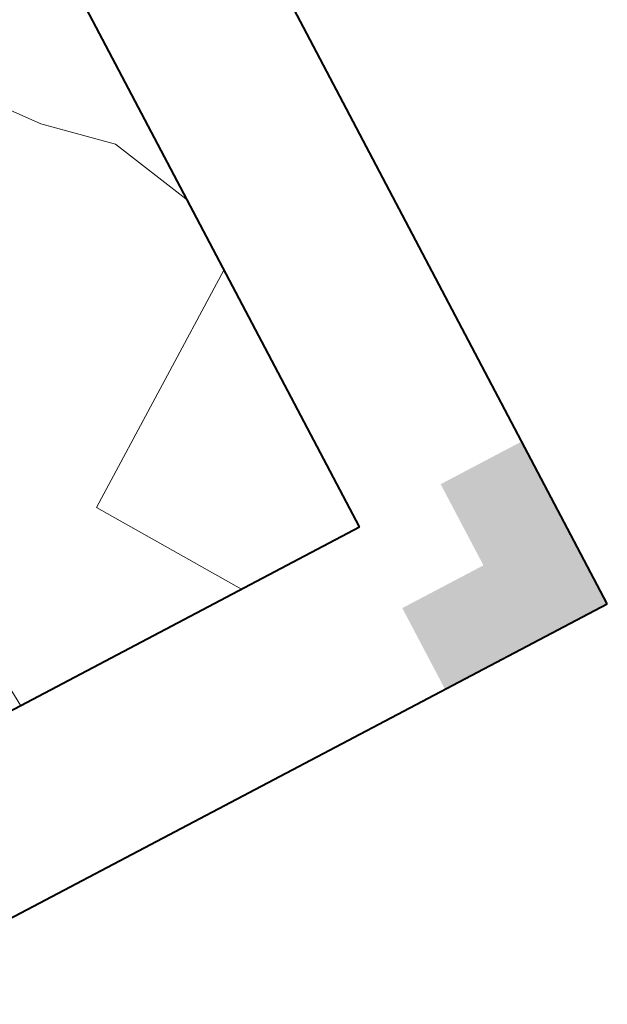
# Model space of a CAD drawing. Header units: metres. Extents: x 148691 to 149199, y 486355 to 486958.
# Tile 81 of 93: x 149183 to 149199, y 486483 to 486509. Entities that reach past the tile are written whole.
import ezdxf

# ---------------------------------------------------------------- set-up
doc = ezdxf.new("R2010")
doc.units = ezdxf.units.M
doc.header["$MEASUREMENT"] = 0
for name, color, linetype, lineweight in [('WVB-alg-onderhoek', 7, 'Continuous', 30), ('WVB-pen-brm-dik 018', 6, 'Continuous', 13), ('WVB-raster-60%', 253, 'Continuous', 30)]:
    doc.layers.add(name, color=color, linetype=linetype, lineweight=lineweight)

# ---------------------------------------------------------------- blocks, each defined once
blk = doc.blocks.new('INZET')
at = {"layer": 'WVB-pen-brm-dik 018'}
for p, q in [((-0.0201, 0), (-0.036321, 0)), ((-0.0201, 0), (-0.020242, -0.000024)), ((-0.020242, -0.000024), (-0.0201, 0)), ((-0.015829, 0), (-0.0201, 0)), ((-0.007631, -0.012194), (-0.015829, 0)), ((0, 0), (-0.015829, 0)), ((-0.015829, 0), (-0.007631, -0.012194)), ((0, -0.007275), (0, 0)), ((-0.020242, -0.000024), (-0.024666, -0.002015)), ((-0.024666, -0.002015), (-0.020242, -0.000024)), ((-0.024666, -0.002015), (-0.027543, -0.005113)), ((-0.027543, -0.005113), (-0.024666, -0.002015)), ((-0.027543, -0.005113), (-0.031746, -0.008432)), ((-0.031746, -0.008432), (-0.027543, -0.005113)), ((0, -0.007275), (-0.007631, -0.012194)), ((-0.007631, -0.012194), (0, -0.007275)), ((0, -0.020875), (0, -0.007275)), ((-0.002385, -0.021046), (0, -0.020875))]:
    blk.add_line(p, q, dxfattribs=at)

msp = doc.modelspace()

# ---------------------------------------------------------------- hatches: boundary and pattern name
at = {"layer": 'WVB-alg-onderhoek', "linetype": 'Continuous', "lineweight": 40}
msp.add_hatch(color=256, dxfattribs=at).paths.add_polyline_path([(149193.326, 486493.442), (149195.538, 486494.607), (149194.372, 486496.819), (149196.584, 486497.985), (149198.915, 486493.561), (149194.491, 486491.23)])

# ---------------------------------------------------------------- linework, layer by layer
at = {"layer": 'WVB-alg-onderhoek', "lineweight": 40, "ltscale": 500}
for p, q in [((149198.915, 486493.561), (148954.149, 486958.012)), ((148936.168, 486355.093), (149198.915, 486493.561))]:
    msp.add_line(p, q, dxfattribs=at)
msp.add_3dface([(148700.488, 486813.029), (148938.261, 486361.848), (149192.16, 486495.653), (148954.388, 486946.834)], dxfattribs=at)

# ---------------------------------------------------------------- block references
at = {"layer": 'WVB-raster-60%', "xscale": 500, "yscale": 500, "zscale": 500, "rotation": 297.8247840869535}
msp.add_blockref('INZET', (149192.16, 486495.653), dxfattribs=at)

doc.saveas('drawing.dxf')
